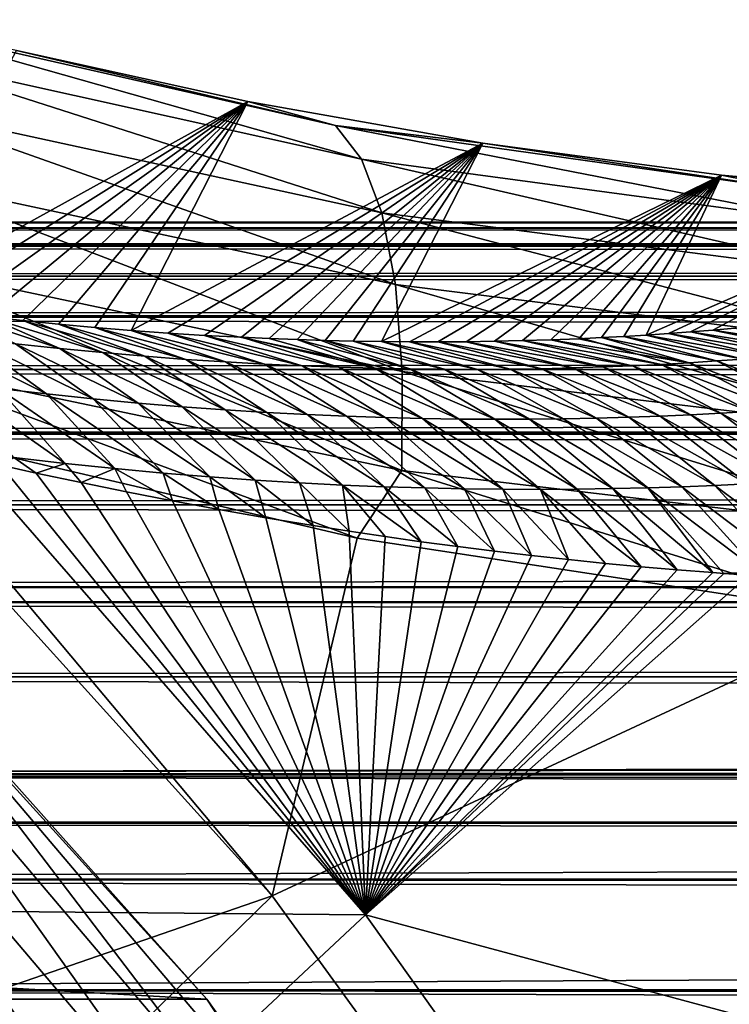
# Model space of a CAD drawing. Header units: metres. Extents: x -99 to 99, y -314 to 25.
# Tile 135 of 256: x -61.47 to -59.16, y 12.45 to 15.66. Entities that reach past the tile are written whole.
import ezdxf

# ---------------------------------------------------------------- set-up
doc = ezdxf.new("R2010")
doc.units = ezdxf.units.M
doc.layers.add('solid_K2442E1000C35', color=7, linetype='CONTINUOUS')

msp = doc.modelspace()

# ---------------------------------------------------------------- linework, layer by layer
at = {"layer": 'solid_K2442E1000C35'}
for points in [[(-61.965107, 15.659829, 103.915192), (-60.443939, 15.315322, 103.46714), (-61.483051, 15.559291, 103.397919)], [(-60.358841, 15.205068, 103.817253), (-60.443939, 15.315322, 103.46714), (-61.965107, 15.659829, 103.915192)], [(-61.91283, 15.549419, 104.271637), (-60.358841, 15.205068, 103.817253), (-61.965107, 15.659829, 103.915192)], [(-61.483051, 15.559291, 103.397919), (-60.729233, 15.392888, 103.167709), (-61.921669, 14.735024, 76.394615)], [(-60.443939, 15.315322, 103.46714), (-60.729233, 15.392888, 103.167709), (-61.483051, 15.559291, 103.397919)], [(-60.292732, 15.030352, 104.144478), (-60.358841, 15.205068, 103.817253), (-61.91283, 15.549419, 104.271637)], [(-61.883301, 15.375923, 104.604805), (-60.292732, 15.030352, 104.144478), (-61.91283, 15.549419, 104.271637)], [(-60.729233, 15.392888, 103.167709), (-61.808422, 14.71987, 76.705513), (-61.921669, 14.735024, 76.394615)], [(-60.247948, 14.797377, 104.43721), (-60.292732, 15.030352, 104.144478), (-61.883301, 15.375923, 104.604805)], [(-61.877563, 15.145495, 104.90287), (-60.247948, 14.797377, 104.43721), (-61.883301, 15.375923, 104.604805)], [(-60.729233, 15.392888, 103.167709), (-61.694244, 14.705583, 77.027435), (-61.808422, 14.71987, 76.705513)], [(-60.729233, 15.392888, 103.167709), (-61.579071, 14.692138, 77.35965), (-61.694244, 14.705583, 77.027435)], [(-60.729233, 15.392888, 103.167709), (-61.463001, 14.679597, 77.703072), (-61.579071, 14.692138, 77.35965)], [(-60.729233, 15.392888, 103.167709), (-61.34613, 14.668026, 78.058716), (-61.463001, 14.679597, 77.703072)], [(-60.729233, 15.392888, 103.167709), (-61.228447, 14.657432, 78.426598), (-61.34613, 14.668026, 78.058716)], [(-60.729233, 15.392888, 103.167709), (-61.109894, 14.64779, 78.806076), (-61.228447, 14.657432, 78.426598)], [(-60.729233, 15.392888, 103.167709), (-59.963299, 15.25728, 102.903717), (-61.109894, 14.64779, 78.806076)], [(-60.443939, 15.315322, 103.46714), (-59.963299, 15.25728, 102.903717), (-60.729233, 15.392888, 103.167709)], [(-60.443939, 15.315322, 103.46714), (-58.932819, 15.103774, 102.905937), (-59.963299, 15.25728, 102.903717)], [(-58.816566, 14.998364, 103.248497), (-58.932819, 15.103774, 102.905937), (-60.443939, 15.315322, 103.46714)], [(-60.358841, 15.205068, 103.817253), (-58.816566, 14.998364, 103.248497), (-60.443939, 15.315322, 103.46714)], [(-59.963299, 15.25728, 102.903717), (-60.990616, 14.639176, 79.198296), (-61.109894, 14.64779, 78.806076)], [(-59.963299, 15.25728, 102.903717), (-60.870754, 14.631662, 79.604454), (-60.990616, 14.639176, 79.198296)], [(-59.963299, 15.25728, 102.903717), (-60.750252, 14.62523, 80.024155), (-60.870754, 14.631662, 79.604454)], [(-59.963299, 15.25728, 102.903717), (-60.65942, 14.621102, 80.347504), (-60.750252, 14.62523, 80.024155)], [(-59.963299, 15.25728, 102.903717), (-60.568298, 14.617612, 80.678856), (-60.65942, 14.621102, 80.347504)], [(-59.963299, 15.25728, 102.903717), (-60.476974, 14.614793, 81.018784), (-60.568298, 14.617612, 80.678856)], [(-59.963299, 15.25728, 102.903717), (-60.38554, 14.612677, 81.367859), (-60.476974, 14.614793, 81.018784)], [(-59.963299, 15.25728, 102.903717), (-60.293861, 14.611217, 81.725319), (-60.38554, 14.612677, 81.367859)], [(-59.963299, 15.25728, 102.903717), (-59.185822, 15.153449, 102.60479), (-60.293861, 14.611217, 81.725319)], [(-58.932819, 15.103774, 102.905937), (-59.185822, 15.153449, 102.60479), (-59.963299, 15.25728, 102.903717)], [(-58.715446, 14.827321, 103.568642), (-58.816566, 14.998364, 103.248497), (-60.358841, 15.205068, 103.817253)], [(-60.292732, 15.030352, 104.144478), (-58.715446, 14.827321, 103.568642), (-60.358841, 15.205068, 103.817253)], [(-61.895824, 14.866317, 105.155258), (-60.226078, 14.514409, 104.685051), (-61.877563, 15.145495, 104.90287)], [(-60.226078, 14.514409, 104.685051), (-60.247948, 14.797377, 104.43721), (-61.877563, 15.145495, 104.90287)], [(-59.185822, 15.153449, 102.60479), (-60.201923, 14.610411, 82.091026), (-60.293861, 14.611217, 81.725319)], [(-59.185822, 15.153449, 102.60479), (-60.109863, 14.610297, 82.465698), (-60.201923, 14.610411, 82.091026)], [(-59.185822, 15.153449, 102.60479), (-60.017807, 14.610914, 82.850021), (-60.109863, 14.610297, 82.465698)], [(-59.185822, 15.153449, 102.60479), (-59.925884, 14.612297, 83.244682), (-60.017807, 14.610914, 82.850021)], [(-59.185822, 15.153449, 102.60479), (-59.833973, 14.614408, 83.649147), (-59.925884, 14.612297, 83.244682)], [(-59.185822, 15.153449, 102.60479), (-59.741978, 14.617217, 84.062859), (-59.833973, 14.614408, 83.649147)], [(-59.185822, 15.153449, 102.60479), (-59.650082, 14.620766, 84.486641), (-59.741978, 14.617217, 84.062859)], [(-59.185822, 15.153449, 102.60479), (-59.576763, 14.624166, 84.833466), (-59.650082, 14.620766, 84.486641)], [(-59.185822, 15.153449, 102.60479), (-59.503723, 14.628087, 85.187691), (-59.576763, 14.624166, 84.833466)], [(-59.185822, 15.153449, 102.60479), (-59.431049, 14.632541, 85.54966), (-59.503723, 14.628087, 85.187691)], [(-59.185822, 15.153449, 102.60479), (-58.397449, 15.082454, 102.269623), (-59.431049, 14.632541, 85.54966)], [(-58.932819, 15.103774, 102.905937), (-58.397449, 15.082454, 102.269623), (-59.185822, 15.153449, 102.60479)], [(-58.397449, 15.082454, 102.269623), (-59.358498, 14.63747, 85.918388), (-59.431049, 14.632541, 85.54966)], [(-58.397449, 15.082454, 102.269623), (-59.286072, 14.642871, 86.293861), (-59.358498, 14.63747, 85.918388)], [(-58.397449, 15.082454, 102.269623), (-59.213913, 14.648769, 86.676613), (-59.286072, 14.642871, 86.293861)], [(-58.397449, 15.082454, 102.269623), (-59.142147, 14.655189, 87.067184), (-59.213913, 14.648769, 86.676613)], [(-58.633034, 14.596714, 103.855003), (-58.715446, 14.827321, 103.568642), (-60.292732, 15.030352, 104.144478)], [(-60.247948, 14.797377, 104.43721), (-58.633034, 14.596714, 103.855003), (-60.292732, 15.030352, 104.144478)], [(-76.5, 15, 41), (-75.445061, 14.980345, 41.767639), (76.5, 15, 41)], [(75.445061, 14.980345, 40.232365), (-76.5, 15, 41), (76.5, 15, 41)], [(-75.445068, 14.980345, 40.232365), (-76.5, 15, 41), (75.445061, 14.980345, 40.232365)], [(-75.445068, 14.980345, 40.232365), (75.445061, 14.980345, 40.232365), (74.440598, 14.92485, 39.500381)], [(-74.440598, 14.92485, 39.500381), (-75.445068, 14.980345, 40.232365), (74.440598, 14.92485, 39.500381)], [(-75.445061, 14.980345, 41.767639), (75.445061, 14.980345, 41.767639), (76.5, 15, 41)], [(-75.445061, 14.980345, 41.767639), (-74.440727, 14.924859, 42.499531), (75.445061, 14.980345, 41.767639)], [(-74.440727, 14.924859, 42.499531), (74.440727, 14.924859, 42.499527), (75.445061, 14.980345, 41.767639)], [(-74.440727, 14.924859, 42.499531), (-74.398483, 14.921737, 42.530289), (74.440727, 14.924859, 42.499527)], [(-74.440598, 14.92485, 39.500381), (74.440598, 14.92485, 39.500381), (74.398499, 14.921738, 39.469719)], [(-74.398499, 14.921738, 39.469723), (-74.440598, 14.92485, 39.500381), (74.398499, 14.921738, 39.469719)], [(-74.398499, 14.921738, 39.469723), (74.398499, 14.921738, 39.469719), (73.360504, 14.824795, 38.714069)], [(-73.360504, 14.824795, 38.714073), (-74.398499, 14.921738, 39.469723), (73.360504, 14.824795, 38.714069)], [(-74.398483, 14.921737, 42.530289), (74.398491, 14.921737, 42.530285), (74.440727, 14.924859, 42.499527)], [(-74.398483, 14.921737, 42.530289), (-73.360489, 14.824792, 43.285942), (74.398491, 14.921737, 42.530285)], [(-73.360489, 14.824792, 43.285942), (73.360489, 14.824793, 43.285942), (74.398491, 14.921737, 42.530285)], [(-61.937439, 14.548297, 105.353012), (-60.227913, 14.191496, 104.879211), (-61.895824, 14.866317, 105.155258)], [(-60.227913, 14.191496, 104.879211), (-60.226078, 14.514409, 104.685051), (-61.895824, 14.866317, 105.155258)], [(-73.360504, 14.824795, 38.714073), (73.360504, 14.824795, 38.714069), (72.370422, 14.695506, 37.992992)], [(-72.370422, 14.695506, 37.992992), (-73.360504, 14.824795, 38.714073), (72.370422, 14.695506, 37.992992)], [(-73.360489, 14.824792, 43.285942), (-72.370537, 14.695523, 44.006927), (73.360489, 14.824793, 43.285942)], [(-72.370537, 14.695523, 44.006927), (72.370537, 14.695523, 44.006927), (73.360489, 14.824793, 43.285942)], [(-58.572254, 14.314729, 104.09742), (-58.633034, 14.596714, 103.855003), (-60.247948, 14.797377, 104.43721)], [(-60.226078, 14.514409, 104.685051), (-58.572254, 14.314729, 104.09742), (-60.247948, 14.797377, 104.43721)], [(-72.370537, 14.695523, 44.006927), (-72.337395, 14.690567, 44.031044), (72.370537, 14.695523, 44.006927)], [(-72.370422, 14.695506, 37.992992), (72.370422, 14.695506, 37.992992), (72.337418, 14.690571, 37.968971)], [(-72.337418, 14.690571, 37.968975), (-72.370422, 14.695506, 37.992992), (72.337418, 14.690571, 37.968971)], [(-72.337418, 14.690571, 37.968975), (72.337418, 14.690571, 37.968971), (71.332458, 14.520377, 37.237202)], [(-71.332458, 14.520377, 37.237202), (-72.337418, 14.690571, 37.968975), (71.332458, 14.520377, 37.237202)], [(-72.337395, 14.690567, 44.031044), (72.337395, 14.690567, 44.031044), (72.370537, 14.695523, 44.006927)], [(-72.337395, 14.690567, 44.031044), (-71.332428, 14.520371, 44.762821), (72.337395, 14.690567, 44.031044)], [(-71.332428, 14.520371, 44.762821), (71.332436, 14.520371, 44.762817), (72.337395, 14.690567, 44.031044)], [(-61.342125, 14.588773, 76.934624), (-61.694244, 14.705583, 77.027435), (-61.579071, 14.692138, 77.35965)], [(-61.48658, 14.604162, 76.530807), (-61.694244, 14.705583, 77.027435), (-61.342125, 14.588773, 76.934624)], [(-61.201603, 14.575285, 77.339951), (-61.579071, 14.692138, 77.35965), (-61.463001, 14.679597, 77.703072)], [(-61.342125, 14.588773, 76.934624), (-61.579071, 14.692138, 77.35965), (-61.201603, 14.575285, 77.339951)], [(-61.064831, 14.56356, 77.746658), (-61.463001, 14.679597, 77.703072), (-61.34613, 14.668026, 78.058716)], [(-61.201603, 14.575285, 77.339951), (-61.463001, 14.679597, 77.703072), (-61.064831, 14.56356, 77.746658)], [(-60.931656, 14.553488, 78.154671), (-61.34613, 14.668026, 78.058716), (-61.228447, 14.657432, 78.426598)], [(-61.064831, 14.56356, 77.746658), (-61.34613, 14.668026, 78.058716), (-60.931656, 14.553488, 78.154671)], [(-60.801941, 14.544959, 78.563889), (-61.228447, 14.657432, 78.426598), (-61.109894, 14.64779, 78.806076)], [(-60.931656, 14.553488, 78.154671), (-61.228447, 14.657432, 78.426598), (-60.801941, 14.544959, 78.563889)], [(-61.788139, 14.641285, 75.728271), (-61.385475, 14.440722, 75.849136), (-61.541782, 14.458805, 75.449242)], [(-61.788139, 14.641285, 75.728271), (-61.635181, 14.621613, 76.128639), (-61.385475, 14.440722, 75.849136)], [(-60.675545, 14.537868, 78.974228), (-61.109894, 14.64779, 78.806076), (-60.990616, 14.639176, 79.198296)], [(-60.801941, 14.544959, 78.563889), (-61.109894, 14.64779, 78.806076), (-60.675545, 14.537868, 78.974228)], [(-60.552334, 14.532113, 79.385605), (-60.990616, 14.639176, 79.198296), (-60.870754, 14.631662, 79.604454)], [(-60.675545, 14.537868, 78.974228), (-60.990616, 14.639176, 79.198296), (-60.552334, 14.532113, 79.385605)], [(-60.432217, 14.52762, 79.797958), (-60.870754, 14.631662, 79.604454), (-60.750252, 14.62523, 80.024155)], [(-60.552334, 14.532113, 79.385605), (-60.870754, 14.631662, 79.604454), (-60.432217, 14.52762, 79.797958)], [(-60.31509, 14.524311, 80.21125), (-60.750252, 14.62523, 80.024155), (-60.65942, 14.621102, 80.347504)], [(-60.432217, 14.52762, 79.797958), (-60.750252, 14.62523, 80.024155), (-60.31509, 14.524311, 80.21125)], [(-59.201813, 14.548193, 84.805519), (-59.576763, 14.624166, 84.833466), (-59.503723, 14.628087, 85.187691)], [(-59.114986, 14.554571, 85.226692), (-59.503723, 14.628087, 85.187691), (-59.431049, 14.632541, 85.54966)], [(-59.201813, 14.548193, 84.805519), (-59.503723, 14.628087, 85.187691), (-59.114986, 14.554571, 85.226692)], [(-59.03035, 14.561475, 85.648331), (-59.431049, 14.632541, 85.54966), (-59.358498, 14.63747, 85.918388)], [(-59.114986, 14.554571, 85.226692), (-59.431049, 14.632541, 85.54966), (-59.03035, 14.561475, 85.648331)], [(-58.947872, 14.568876, 86.070427), (-59.358498, 14.63747, 85.918388), (-59.286072, 14.642871, 86.293861)], [(-59.03035, 14.561475, 85.648331), (-59.358498, 14.63747, 85.918388), (-58.947872, 14.568876, 86.070427)], [(-58.867523, 14.576746, 86.49295), (-59.286072, 14.642871, 86.293861), (-59.213913, 14.648769, 86.676613)], [(-58.947872, 14.568876, 86.070427), (-59.286072, 14.642871, 86.293861), (-58.867523, 14.576746, 86.49295)], [(-58.789272, 14.585056, 86.915894), (-59.213913, 14.648769, 86.676613), (-59.142147, 14.655189, 87.067184)], [(-58.867523, 14.576746, 86.49295), (-59.213913, 14.648769, 86.676613), (-58.789272, 14.585056, 86.915894)], [(-61.635181, 14.621613, 76.128639), (-61.233734, 14.424864, 76.250603), (-61.385475, 14.440722, 75.849136)], [(-61.635181, 14.621613, 76.128639), (-61.48658, 14.604162, 76.530807), (-61.233734, 14.424864, 76.250603)], [(-61.48658, 14.604162, 76.530807), (-61.086334, 14.411069, 76.653519), (-61.233734, 14.424864, 76.250603)], [(-61.48658, 14.604162, 76.530807), (-61.342125, 14.588773, 76.934624), (-61.086334, 14.411069, 76.653519)], [(-60.31509, 14.524311, 80.21125), (-60.65942, 14.621102, 80.347504), (-60.568298, 14.617612, 80.678856)], [(-60.200863, 14.522114, 80.625404), (-60.568298, 14.617612, 80.678856), (-60.476974, 14.614793, 81.018784)], [(-60.31509, 14.524311, 80.21125), (-60.568298, 14.617612, 80.678856), (-60.200863, 14.522114, 80.625404)], [(-60.089439, 14.520952, 81.040375), (-60.476974, 14.614793, 81.018784), (-60.38554, 14.612677, 81.367859)], [(-60.200863, 14.522114, 80.625404), (-60.476974, 14.614793, 81.018784), (-60.089439, 14.520952, 81.040375)], [(-59.980743, 14.520765, 81.456108), (-60.38554, 14.612677, 81.367859), (-60.293861, 14.611217, 81.725319)], [(-60.089439, 14.520952, 81.040375), (-60.38554, 14.612677, 81.367859), (-59.980743, 14.520765, 81.456108)], [(-59.874706, 14.5215, 81.872581), (-60.293861, 14.611217, 81.725319), (-60.201923, 14.610411, 82.091026)], [(-59.980743, 14.520765, 81.456108), (-60.293861, 14.611217, 81.725319), (-59.874706, 14.5215, 81.872581)], [(-59.771263, 14.523102, 82.289749), (-60.201923, 14.610411, 82.091026), (-60.109863, 14.610297, 82.465698)], [(-59.874706, 14.5215, 81.872581), (-60.201923, 14.610411, 82.091026), (-59.771263, 14.523102, 82.289749)], [(-59.670353, 14.525517, 82.707581), (-60.109863, 14.610297, 82.465698), (-60.017807, 14.610914, 82.850021)], [(-59.771263, 14.523102, 82.289749), (-60.109863, 14.610297, 82.465698), (-59.670353, 14.525517, 82.707581)], [(-59.571911, 14.528696, 83.12603), (-60.017807, 14.610914, 82.850021), (-59.925884, 14.612297, 83.244682)], [(-59.670353, 14.525517, 82.707581), (-60.017807, 14.610914, 82.850021), (-59.571911, 14.528696, 83.12603)], [(-59.47588, 14.532591, 83.545074), (-59.925884, 14.612297, 83.244682), (-59.833973, 14.614408, 83.649147)], [(-59.571911, 14.528696, 83.12603), (-59.925884, 14.612297, 83.244682), (-59.47588, 14.532591, 83.545074)], [(-59.382214, 14.537165, 83.964691), (-59.833973, 14.614408, 83.649147), (-59.741978, 14.617217, 84.062859)], [(-59.47588, 14.532591, 83.545074), (-59.833973, 14.614408, 83.649147), (-59.382214, 14.537165, 83.964691)], [(-59.290874, 14.542378, 84.38485), (-59.741978, 14.617217, 84.062859), (-59.650082, 14.620766, 84.486641)], [(-59.382214, 14.537165, 83.964691), (-59.741978, 14.617217, 84.062859), (-59.290874, 14.542378, 84.38485)], [(-59.290874, 14.542378, 84.38485), (-59.650082, 14.620766, 84.486641), (-59.576763, 14.624166, 84.833466)], [(-59.290874, 14.542378, 84.38485), (-59.576763, 14.624166, 84.833466), (-59.201813, 14.548193, 84.805519)], [(-61.342125, 14.588773, 76.934624), (-60.943043, 14.399177, 77.057777), (-61.086334, 14.411069, 76.653519)], [(-61.342125, 14.588773, 76.934624), (-61.201603, 14.575285, 77.339951), (-60.943043, 14.399177, 77.057777)], [(-61.201603, 14.575285, 77.339951), (-60.803646, 14.389036, 77.463257), (-60.943043, 14.399177, 77.057777)], [(-61.201603, 14.575285, 77.339951), (-61.064831, 14.56356, 77.746658), (-60.803646, 14.389036, 77.463257)], [(-61.064831, 14.56356, 77.746658), (-60.667976, 14.380531, 77.869881), (-60.803646, 14.389036, 77.463257)], [(-61.064831, 14.56356, 77.746658), (-60.931656, 14.553488, 78.154671), (-60.667976, 14.380531, 77.869881)], [(-61.937439, 14.548297, 105.353012), (-61.935429, 14.335607, 105.432922), (-60.373062, 13.971522, 105.018562)], [(-61.937439, 14.548297, 105.353012), (-60.373062, 13.971522, 105.018562), (-60.227913, 14.191496, 104.879211)], [(-60.931656, 14.553488, 78.154671), (-60.535885, 14.373555, 78.27758), (-60.667976, 14.380531, 77.869881)], [(-60.931656, 14.553488, 78.154671), (-60.801941, 14.544959, 78.563889), (-60.535885, 14.373555, 78.27758)], [(-60.801941, 14.544959, 78.563889), (-60.40723, 14.368001, 78.686279), (-60.535885, 14.373555, 78.27758)], [(-60.801941, 14.544959, 78.563889), (-60.675545, 14.537868, 78.974228), (-60.40723, 14.368001, 78.686279)], [(-60.675545, 14.537868, 78.974228), (-60.281857, 14.363766, 79.095917), (-60.40723, 14.368001, 78.686279)], [(-60.675545, 14.537868, 78.974228), (-60.552334, 14.532113, 79.385605), (-60.281857, 14.363766, 79.095917)], [(-60.552334, 14.532113, 79.385605), (-60.159653, 14.360766, 79.506424), (-60.281857, 14.363766, 79.095917)], [(-60.552334, 14.532113, 79.385605), (-60.432217, 14.52762, 79.797958), (-60.159653, 14.360766, 79.506424)], [(-59.670353, 14.525517, 82.707581), (-59.571911, 14.528696, 83.12603), (-59.284969, 14.372924, 82.816895)], [(-59.571911, 14.528696, 83.12603), (-59.47588, 14.532591, 83.545074), (-59.187347, 14.378089, 83.233475)], [(-59.571911, 14.528696, 83.12603), (-59.187347, 14.378089, 83.233475), (-59.284969, 14.372924, 82.816895)], [(-59.47588, 14.532591, 83.545074), (-59.382214, 14.537165, 83.964691), (-59.092121, 14.383904, 83.650574)], [(-59.47588, 14.532591, 83.545074), (-59.092121, 14.383904, 83.650574), (-59.187347, 14.378089, 83.233475)], [(-59.382214, 14.537165, 83.964691), (-59.290874, 14.542378, 84.38485), (-58.999249, 14.390332, 84.068169)], [(-59.382214, 14.537165, 83.964691), (-58.999249, 14.390332, 84.068169), (-59.092121, 14.383904, 83.650574)], [(-59.290874, 14.542378, 84.38485), (-59.201813, 14.548193, 84.805519), (-58.90868, 14.397335, 84.486252)], [(-59.290874, 14.542378, 84.38485), (-58.90868, 14.397335, 84.486252), (-58.999249, 14.390332, 84.068169)], [(-59.201813, 14.548193, 84.805519), (-59.114986, 14.554571, 85.226692), (-58.82037, 14.404876, 84.904785)], [(-59.201813, 14.548193, 84.805519), (-58.82037, 14.404876, 84.904785), (-58.90868, 14.397335, 84.486252)], [(-71.332458, 14.520377, 37.237202), (71.332458, 14.520377, 37.237202), (70.349258, 14.315803, 36.521408)], [(-70.349266, 14.315804, 36.521412), (-71.332458, 14.520377, 37.237202), (70.349258, 14.315803, 36.521408)], [(-71.332428, 14.520371, 44.762821), (-70.349228, 14.315795, 45.478615), (71.332436, 14.520371, 44.762817)], [(-70.349228, 14.315795, 45.478615), (70.349228, 14.315796, 45.478615), (71.332436, 14.520371, 44.762817)], [(-60.432217, 14.52762, 79.797958), (-60.04052, 14.358928, 79.917763), (-60.159653, 14.360766, 79.506424)], [(-60.432217, 14.52762, 79.797958), (-60.31509, 14.524311, 80.21125), (-60.04052, 14.358928, 79.917763)], [(-60.31509, 14.524311, 80.21125), (-59.924362, 14.358178, 80.329887), (-60.04052, 14.358928, 79.917763)], [(-60.31509, 14.524311, 80.21125), (-60.200863, 14.522114, 80.625404), (-59.924362, 14.358178, 80.329887)], [(-60.227913, 14.191496, 104.879211), (-58.535278, 13.991374, 104.287285), (-60.226078, 14.514409, 104.685051)], [(-58.535278, 13.991374, 104.287285), (-58.572254, 14.314729, 104.09742), (-60.226078, 14.514409, 104.685051)], [(-60.200863, 14.522114, 80.625404), (-59.811073, 14.358443, 80.742752), (-59.924362, 14.358178, 80.329887)], [(-60.200863, 14.522114, 80.625404), (-60.089439, 14.520952, 81.040375), (-59.811073, 14.358443, 80.742752)], [(-60.089439, 14.520952, 81.040375), (-59.700565, 14.359656, 81.156319), (-59.811073, 14.358443, 80.742752)], [(-60.089439, 14.520952, 81.040375), (-59.980743, 14.520765, 81.456108), (-59.700565, 14.359656, 81.156319)], [(-59.980743, 14.520765, 81.456108), (-59.874706, 14.5215, 81.872581), (-59.59277, 14.361763, 81.570541)], [(-59.980743, 14.520765, 81.456108), (-59.59277, 14.361763, 81.570541), (-59.700565, 14.359656, 81.156319)], [(-59.874706, 14.5215, 81.872581), (-59.771263, 14.523102, 82.289749), (-59.487617, 14.364711, 81.985397)], [(-59.874706, 14.5215, 81.872581), (-59.487617, 14.364711, 81.985397), (-59.59277, 14.361763, 81.570541)], [(-59.771263, 14.523102, 82.289749), (-59.670353, 14.525517, 82.707581), (-59.38504, 14.368448, 82.400864)], [(-59.771263, 14.523102, 82.289749), (-59.38504, 14.368448, 82.400864), (-59.487617, 14.364711, 81.985397)], [(-59.670353, 14.525517, 82.707581), (-59.284969, 14.372924, 82.816895), (-59.38504, 14.368448, 82.400864)], [(-61.32465, 14.214302, 75.215981), (-61.702923, 14.479295, 75.051056), (-61.541782, 14.458805, 75.449242)], [(-61.491848, 14.233677, 74.812279), (-61.702923, 14.479295, 75.051056), (-61.32465, 14.214302, 75.215981)], [(-61.162663, 14.197427, 75.621193), (-61.541782, 14.458805, 75.449242), (-61.385475, 14.440722, 75.849136)], [(-61.32465, 14.214302, 75.215981), (-61.541782, 14.458805, 75.449242), (-61.162663, 14.197427, 75.621193)], [(-61.005577, 14.18284, 76.027786), (-61.385475, 14.440722, 75.849136), (-61.233734, 14.424864, 76.250603)], [(-61.162663, 14.197427, 75.621193), (-61.385475, 14.440722, 75.849136), (-61.005577, 14.18284, 76.027786)], [(-60.853134, 14.170373, 76.435669), (-61.233734, 14.424864, 76.250603), (-61.086334, 14.411069, 76.653519)], [(-61.005577, 14.18284, 76.027786), (-61.233734, 14.424864, 76.250603), (-60.853134, 14.170373, 76.435669)], [(-60.705082, 14.159856, 76.844749), (-61.086334, 14.411069, 76.653519), (-60.943043, 14.399177, 77.057777)], [(-60.853134, 14.170373, 76.435669), (-61.086334, 14.411069, 76.653519), (-60.705082, 14.159856, 76.844749)], [(-60.650112, 12.805731, 105.459549), (-62.067165, 14.372045, 105.46331), (-64.384293, 11.516836, 106.922951)], [(-61.935429, 14.335607, 105.432922), (-62.067165, 14.372045, 105.46331), (-60.650112, 12.805731, 105.459549)], [(-60.561172, 14.151129, 77.254913), (-60.943043, 14.399177, 77.057777), (-60.803646, 14.389036, 77.463257)], [(-60.705082, 14.159856, 76.844749), (-60.943043, 14.399177, 77.057777), (-60.561172, 14.151129, 77.254913)], [(-60.421215, 14.144061, 77.666107), (-60.803646, 14.389036, 77.463257), (-60.667976, 14.380531, 77.869881)], [(-60.561172, 14.151129, 77.254913), (-60.803646, 14.389036, 77.463257), (-60.421215, 14.144061, 77.666107)], [(-60.285046, 14.138543, 78.078262), (-60.667976, 14.380531, 77.869881), (-60.535885, 14.373555, 78.27758)], [(-60.421215, 14.144061, 77.666107), (-60.667976, 14.380531, 77.869881), (-60.285046, 14.138543, 78.078262)], [(-60.1525, 14.134463, 78.491318), (-60.535885, 14.373555, 78.27758), (-60.40723, 14.368001, 78.686279)], [(-60.285046, 14.138543, 78.078262), (-60.535885, 14.373555, 78.27758), (-60.1525, 14.134463, 78.491318)], [(-59.102024, 14.148223, 82.241768), (-59.487617, 14.364711, 81.985397), (-59.38504, 14.368448, 82.400864)], [(-58.999401, 14.154135, 82.661514), (-59.38504, 14.368448, 82.400864), (-59.284969, 14.372924, 82.816895)], [(-59.102024, 14.148223, 82.241768), (-59.38504, 14.368448, 82.400864), (-58.999401, 14.154135, 82.661514)], [(-58.899319, 14.160722, 83.081764), (-59.284969, 14.372924, 82.816895), (-59.187347, 14.378089, 83.233475)], [(-58.999401, 14.154135, 82.661514), (-59.284969, 14.372924, 82.816895), (-58.899319, 14.160722, 83.081764)], [(-58.801723, 14.167941, 83.502495), (-59.187347, 14.378089, 83.233475), (-59.092121, 14.383904, 83.650574)], [(-58.899319, 14.160722, 83.081764), (-59.187347, 14.378089, 83.233475), (-58.801723, 14.167941, 83.502495)], [(-60.023422, 14.131715, 78.905212), (-60.40723, 14.368001, 78.686279), (-60.281857, 14.363766, 79.095917)], [(-60.1525, 14.134463, 78.491318), (-60.40723, 14.368001, 78.686279), (-60.023422, 14.131715, 78.905212)], [(-59.897671, 14.130205, 79.319901), (-60.281857, 14.363766, 79.095917), (-60.159653, 14.360766, 79.506424)], [(-60.023422, 14.131715, 78.905212), (-60.281857, 14.363766, 79.095917), (-59.897671, 14.130205, 79.319901)], [(-59.775146, 14.129858, 79.735344), (-60.159653, 14.360766, 79.506424), (-60.04052, 14.358928, 79.917763)], [(-59.897671, 14.130205, 79.319901), (-60.159653, 14.360766, 79.506424), (-59.775146, 14.129858, 79.735344)], [(-59.655735, 14.130599, 80.151505), (-60.04052, 14.358928, 79.917763), (-59.924362, 14.358178, 80.329887)], [(-59.775146, 14.129858, 79.735344), (-60.04052, 14.358928, 79.917763), (-59.655735, 14.130599, 80.151505)], [(-59.539337, 14.132353, 80.568336), (-59.924362, 14.358178, 80.329887), (-59.811073, 14.358443, 80.742752)], [(-59.655735, 14.130599, 80.151505), (-59.924362, 14.358178, 80.329887), (-59.539337, 14.132353, 80.568336)], [(-59.425838, 14.135048, 80.985809), (-59.811073, 14.358443, 80.742752), (-59.700565, 14.359656, 81.156319)], [(-59.539337, 14.132353, 80.568336), (-59.811073, 14.358443, 80.742752), (-59.425838, 14.135048, 80.985809)], [(-59.31517, 14.138626, 81.403885), (-59.700565, 14.359656, 81.156319), (-59.59277, 14.361763, 81.570541)], [(-59.425838, 14.135048, 80.985809), (-59.700565, 14.359656, 81.156319), (-59.31517, 14.138626, 81.403885)], [(-59.207256, 14.143036, 81.822548), (-59.59277, 14.361763, 81.570541), (-59.487617, 14.364711, 81.985397)], [(-59.31517, 14.138626, 81.403885), (-59.59277, 14.361763, 81.570541), (-59.207256, 14.143036, 81.822548)], [(-59.207256, 14.143036, 81.822548), (-59.487617, 14.364711, 81.985397), (-59.102024, 14.148223, 82.241768)], [(-70.349266, 14.315804, 36.521412), (70.349258, 14.315803, 36.521408), (70.321342, 14.309428, 36.501083)], [(-70.321342, 14.309428, 36.501083), (-70.349266, 14.315804, 36.521412), (70.321342, 14.309428, 36.501083)], [(-70.349228, 14.315795, 45.478615), (-70.321442, 14.309451, 45.498844), (70.349228, 14.315796, 45.478615)], [(-70.321442, 14.309451, 45.498844), (70.321442, 14.309451, 45.498844), (70.349228, 14.315796, 45.478615)], [(-70.321442, 14.309451, 45.498844), (-69.393562, 14.079169, 46.174648), (70.321442, 14.309451, 45.498844)], [(-70.321342, 14.309428, 36.501083), (70.321342, 14.309428, 36.501083), (69.393593, 14.079179, 35.825378)], [(-69.3936, 14.07918, 35.825382), (-70.321342, 14.309428, 36.501083), (69.393593, 14.079179, 35.825378)], [(-69.393562, 14.079169, 46.174648), (69.393562, 14.07917, 46.174644), (70.321442, 14.309451, 45.498844)], [(-60.373062, 13.971522, 105.018562), (-61.935429, 14.335607, 105.432922), (-60.650112, 12.805731, 105.459549)], [(-61.6474, 14.234324, 74.40078), (-60.34576, 12.744078, 74.414452), (-63.066658, 12.769343, 67.748955)], [(-61.534, 14.208611, 74.634491), (-60.34576, 12.744078, 74.414452), (-61.6474, 14.234324, 74.40078)], [(-61.491848, 14.233677, 74.812279), (-61.419453, 14.183226, 74.875549), (-61.534, 14.208611, 74.634491)], [(-61.534, 14.208611, 74.634491), (-61.419453, 14.183226, 74.875549), (-60.34576, 12.744078, 74.414452)], [(-61.491848, 14.233677, 74.812279), (-61.32465, 14.214302, 75.215981), (-61.419453, 14.183226, 74.875549)], [(-61.32465, 14.214302, 75.215981), (-61.273102, 14.151904, 75.191605), (-61.419453, 14.183226, 74.875549)], [(-61.32465, 14.214302, 75.215981), (-61.162663, 14.197427, 75.621193), (-61.273102, 14.151904, 75.191605)], [(-61.419453, 14.183226, 74.875549), (-61.273102, 14.151904, 75.191605), (-60.34576, 12.744078, 74.414452)], [(-61.162663, 14.197427, 75.621193), (-61.125008, 14.121782, 75.521576), (-61.273102, 14.151904, 75.191605)], [(-61.162663, 14.197427, 75.621193), (-60.975224, 14.092855, 75.865738), (-61.125008, 14.121782, 75.521576)], [(-61.162663, 14.197427, 75.621193), (-61.005577, 14.18284, 76.027786), (-60.975224, 14.092855, 75.865738)], [(-61.005577, 14.18284, 76.027786), (-60.823818, 14.064719, 76.223328), (-60.975224, 14.092855, 75.865738)], [(-61.005577, 14.18284, 76.027786), (-60.853134, 14.170373, 76.435669), (-60.823818, 14.064719, 76.223328)], [(-60.227913, 14.191496, 104.879211), (-60.373062, 13.971522, 105.018562), (-58.696236, 13.715619, 104.464394)], [(-60.227913, 14.191496, 104.879211), (-58.696236, 13.715619, 104.464394), (-58.535278, 13.991374, 104.287285)], [(-61.273102, 14.151904, 75.191605), (-61.125008, 14.121782, 75.521576), (-60.34576, 12.744078, 74.414452)], [(-60.853134, 14.170373, 76.435669), (-60.670849, 14.037759, 76.59568), (-60.823818, 14.064719, 76.223328)], [(-60.853134, 14.170373, 76.435669), (-60.705082, 14.159856, 76.844749), (-60.670849, 14.037759, 76.59568)], [(-60.705082, 14.159856, 76.844749), (-60.516376, 14.012369, 76.984138), (-60.670849, 14.037759, 76.59568)], [(-60.705082, 14.159856, 76.844749), (-60.561172, 14.151129, 77.254913), (-60.516376, 14.012369, 76.984138)], [(-60.561172, 14.151129, 77.254913), (-60.399609, 13.994138, 77.285622), (-60.516376, 14.012369, 76.984138)], [(-60.561172, 14.151129, 77.254913), (-60.421215, 14.144061, 77.666107), (-60.399609, 13.994138, 77.285622)], [(-60.421215, 14.144061, 77.666107), (-60.163868, 13.959567, 77.914856), (-60.282101, 13.976476, 77.595627)], [(-60.421215, 14.144061, 77.666107), (-60.285046, 14.138543, 78.078262), (-60.163868, 13.959567, 77.914856)], [(-60.421215, 14.144061, 77.666107), (-60.282101, 13.976476, 77.595627), (-60.399609, 13.994138, 77.285622)], [(-59.207256, 14.143036, 81.822548), (-59.102024, 14.148223, 82.241768), (-58.846985, 13.873216, 82.168182)], [(-60.863178, 12.469543, -4), (-92.136826, 12.469543, -4), (-90.642136, 14.142136, -4)], [(-60.863178, 12.469543, -4), (-90.642136, 14.142136, -4), (-62.357864, 14.142136, -4)], [(-62.357864, 14.142136, -4), (-62.357864, 14.142136, -2.5), (-60.863369, 12.469796, -2.5)], [(-62.007278, 13.728233, -2.068888), (-60.863369, 12.469796, -2.5), (-62.357864, 14.142136, -2.5)], [(-60.863178, 12.469543, -4), (-62.357864, 14.142136, -4), (-60.863369, 12.469796, -2.5)], [(-61.125008, 14.121782, 75.521576), (-60.975224, 14.092855, 75.865738), (-60.34576, 12.744078, 74.414452)], [(-60.285046, 14.138543, 78.078262), (-60.04493, 13.943593, 78.244003), (-60.163868, 13.959567, 77.914856)], [(-60.285046, 14.138543, 78.078262), (-60.1525, 14.134463, 78.491318), (-60.04493, 13.943593, 78.244003)], [(-60.1525, 14.134463, 78.491318), (-59.925323, 13.928705, 78.583687), (-60.04493, 13.943593, 78.244003)], [(-60.1525, 14.134463, 78.491318), (-60.023422, 14.131715, 78.905212), (-59.925323, 13.928705, 78.583687)], [(-60.023422, 14.131715, 78.905212), (-59.805149, 13.914548, 78.932983), (-59.925323, 13.928705, 78.583687)], [(-60.023422, 14.131715, 78.905212), (-59.897671, 14.130205, 79.319901), (-59.805149, 13.914548, 78.932983)], [(-59.897671, 14.130205, 79.319901), (-59.684444, 13.901097, 79.292007), (-59.805149, 13.914548, 78.932983)], [(-59.897671, 14.130205, 79.319901), (-59.775146, 14.129858, 79.735344), (-59.684444, 13.901097, 79.292007)], [(-59.775146, 14.129858, 79.735344), (-59.655735, 14.130599, 80.151505), (-59.446991, 13.877584, 80.025307)], [(-59.775146, 14.129858, 79.735344), (-59.446991, 13.877584, 80.025307), (-59.563232, 13.888551, 79.661598)], [(-59.775146, 14.129858, 79.735344), (-59.563232, 13.888551, 79.661598), (-59.684444, 13.901097, 79.292007)], [(-59.655735, 14.130599, 80.151505), (-59.539337, 14.132353, 80.568336), (-59.330345, 13.867754, 80.400078)], [(-59.655735, 14.130599, 80.151505), (-59.330345, 13.867754, 80.400078), (-59.446991, 13.877584, 80.025307)], [(-59.539337, 14.132353, 80.568336), (-59.425838, 14.135048, 80.985809), (-59.213425, 13.858685, 80.784805)], [(-59.539337, 14.132353, 80.568336), (-59.213425, 13.858685, 80.784805), (-59.330345, 13.867754, 80.400078)], [(-59.425838, 14.135048, 80.985809), (-59.31517, 14.138626, 81.403885), (-59.064266, 13.860936, 81.326233)], [(-59.425838, 14.135048, 80.985809), (-59.177788, 13.856061, 80.903893), (-59.213425, 13.858685, 80.784805)], [(-59.425838, 14.135048, 80.985809), (-59.064266, 13.860936, 81.326233), (-59.177788, 13.856061, 80.903893)], [(-59.31517, 14.138626, 81.403885), (-59.207256, 14.143036, 81.822548), (-58.954247, 13.866697, 81.746956)], [(-59.31517, 14.138626, 81.403885), (-58.954247, 13.866697, 81.746956), (-59.064266, 13.860936, 81.326233)], [(-59.207256, 14.143036, 81.822548), (-58.846985, 13.873216, 82.168182), (-58.954247, 13.866697, 81.746956)], [(-60.975224, 14.092855, 75.865738), (-60.823818, 14.064719, 76.223328), (-60.34576, 12.744078, 74.414452)], [(-69.3936, 14.07918, 35.825382), (69.393593, 14.079179, 35.825378), (68.467392, 13.812672, 35.151062)], [(-68.467392, 13.812674, 35.151062), (-69.3936, 14.07918, 35.825382), (68.467392, 13.812672, 35.151062)], [(-69.393562, 14.079169, 46.174648), (-68.467354, 13.812661, 46.848965), (69.393562, 14.07917, 46.174644)], [(-68.467354, 13.812661, 46.848965), (68.467354, 13.812662, 46.848961), (69.393562, 14.07917, 46.174644)], [(-60.823818, 14.064719, 76.223328), (-60.670849, 14.037759, 76.59568), (-60.34576, 12.744078, 74.414452)], [(-60.670849, 14.037759, 76.59568), (-60.516376, 14.012369, 76.984138), (-60.34576, 12.744078, 74.414452)], [(-60.516376, 14.012369, 76.984138), (-60.399609, 13.994138, 77.285622), (-60.34576, 12.744078, 74.414452)], [(-60.399609, 13.994138, 77.285622), (-60.282101, 13.976476, 77.595627), (-60.34576, 12.744078, 74.414452)], [(-58.696236, 13.715619, 104.464394), (-60.373062, 13.971522, 105.018562), (-60.650112, 12.805731, 105.459549)], [(-60.282101, 13.976476, 77.595627), (-60.163868, 13.959567, 77.914856), (-60.34576, 12.744078, 74.414452)], [(-60.163868, 13.959567, 77.914856), (-60.04493, 13.943593, 78.244003), (-60.34576, 12.744078, 74.414452)], [(-60.04493, 13.943593, 78.244003), (-59.925323, 13.928705, 78.583687), (-60.34576, 12.744078, 74.414452)], [(-59.925323, 13.928705, 78.583687), (-59.805149, 13.914548, 78.932983), (-60.34576, 12.744078, 74.414452)], [(-59.805149, 13.914548, 78.932983), (-59.684444, 13.901097, 79.292007), (-60.34576, 12.744078, 74.414452)], [(-59.684444, 13.901097, 79.292007), (-59.563232, 13.888551, 79.661598), (-60.34576, 12.744078, 74.414452)], [(-59.563232, 13.888551, 79.661598), (-59.446991, 13.877584, 80.025307), (-60.34576, 12.744078, 74.414452)], [(-59.446991, 13.877584, 80.025307), (-59.330345, 13.867754, 80.400078), (-60.34576, 12.744078, 74.414452)], [(-59.330345, 13.867754, 80.400078), (-59.213425, 13.858685, 80.784805), (-60.34576, 12.744078, 74.414452)], [(-59.213425, 13.858685, 80.784805), (-59.177788, 13.856061, 80.903893), (-60.34576, 12.744078, 74.414452)], [(-59.177788, 13.856061, 80.903893), (-59.096291, 13.850352, 81.179626), (-60.34576, 12.744078, 74.414452)], [(-59.064266, 13.860936, 81.326233), (-59.096291, 13.850352, 81.179626), (-59.177788, 13.856061, 80.903893)], [(-59.096291, 13.850352, 81.179626), (-57.811195, 12.061772, 81.183411), (-60.34576, 12.744078, 74.414452)], [(-68.467392, 13.812674, 35.151062), (68.467392, 13.812672, 35.151062), (68.302666, 13.761244, 35.031067)], [(-68.302666, 13.761243, 35.031067), (-68.467392, 13.812674, 35.151062), (68.302666, 13.761244, 35.031067)], [(-68.467354, 13.812661, 46.848965), (-68.30275, 13.761271, 46.968872), (68.467354, 13.812662, 46.848961)], [(-68.30275, 13.761271, 46.968872), (68.30275, 13.761271, 46.968872), (68.467354, 13.812662, 46.848961)], [(-68.30275, 13.761271, 46.968872), (-67.57444, 13.518928, 47.499123), (68.30275, 13.761271, 46.968872)], [(-68.302666, 13.761243, 35.031067), (68.302666, 13.761244, 35.031067), (67.574478, 13.518941, 34.500904)], [(-67.574478, 13.518943, 34.500908), (-68.302666, 13.761243, 35.031067), (67.574478, 13.518941, 34.500904)], [(-67.57444, 13.518928, 47.499123), (67.57444, 13.518929, 47.499119), (68.30275, 13.761271, 46.968872)], [(-62.007278, 13.728233, -2.068888), (-62.088898, 13.650921, -1.64741), (-60.697453, 12.012784, -1.64741)], [(-60.607952, 12.080819, -2.068888), (-60.863369, 12.469796, -2.5), (-62.007278, 13.728233, -2.068888)], [(-60.607952, 12.080819, -2.068888), (-62.007278, 13.728233, -2.068888), (-60.697453, 12.012784, -1.64741)], [(-58.696236, 13.715619, 104.464394), (-60.650112, 12.805731, 105.459549), (-59.406487, 11.091327, 105.459549)], [(-57.793015, 13.634021, 104.118866), (-58.696236, 13.715619, 104.464394), (-59.406487, 11.091327, 105.459549)], [(-62.088898, 13.650921, -1.64741), (-62.222462, 13.524404, -1.25189), (-60.84391, 11.901449, -1.25189)], [(-60.697453, 12.012784, -1.64741), (-62.088898, 13.650921, -1.64741), (-60.84391, 11.901449, -1.25189)], [(-56.831402, 13.590055, 103.714195), (-57.793015, 13.634021, 104.118866), (-59.406487, 11.091327, 105.459549)], [(-55.795956, 11.953486, 103.714195), (-56.831402, 13.590055, 103.714195), (-59.406487, 11.091327, 105.459549)], [(-67.574478, 13.518943, 34.500908), (67.574478, 13.518941, 34.500904), (66.716614, 13.200458, 33.876244)], [(-66.716621, 13.200459, 33.876247), (-67.574478, 13.518943, 34.500908), (66.716614, 13.200458, 33.876244)], [(0.000076, 13.355863, 47.827953), (67.57444, 13.518929, 47.499119), (-67.57444, 13.518928, 47.499123)], [(-67.57444, 13.518928, 47.499123), (-66.716576, 13.200441, 48.123787), (0.000076, 13.355863, 47.827953)], [(-62.222462, 13.524404, -1.25189), (-62.403904, 13.352532, -0.894368), (-61.042873, 11.750203, -0.894368)], [(-60.84391, 11.901449, -1.25189), (-62.222462, 13.524404, -1.25189), (-61.042873, 11.750203, -0.894368)], [(-1.059456, 13.328197, 47.881798), (0.000076, 13.355863, 47.827953), (-66.716576, 13.200441, 48.123787)], [(-62.403904, 13.352532, -0.894368), (-62.627697, 13.140542, -0.585731), (-61.288277, 11.563652, -0.585731)], [(-61.042873, 11.750203, -0.894368), (-62.403904, 13.352532, -0.894368), (-61.288277, 11.563652, -0.585731)], [(-2.149177, 13.241399, 48.047367), (-1.059456, 13.328197, 47.881798), (-66.716576, 13.200441, 48.123787)], [(-3.299616, 13.082698, 48.33778), (-2.149177, 13.241399, 48.047367), (-66.716576, 13.200441, 48.123787)], [(-66.716621, 13.200459, 33.876247), (66.716614, 13.200458, 33.876244), (66.325417, 13.042691, 33.591343)], [(-66.325417, 13.042691, 33.591343), (-66.716621, 13.200459, 33.876247), (66.325417, 13.042691, 33.591343)], [(-3.299616, 13.082698, 48.33778), (-66.716576, 13.200441, 48.123787), (-66.325485, 13.04272, 48.408607)], [(-61.288277, 11.563652, -0.585731), (-62.627697, 13.140542, -0.585731), (-61.572655, 11.347474, -0.335373)], [(-3.299616, 13.082698, 48.33778), (-66.325485, 13.04272, 48.408607), (-65.895203, 12.859694, 48.721935)], [(-4.535922, 12.830316, 48.770649), (-3.299616, 13.082698, 48.33778), (-65.895203, 12.859694, 48.721935)], [(-66.325417, 13.042691, 33.591343), (66.325417, 13.042691, 33.591343), (65.895241, 12.859712, 33.278095)], [(-65.895248, 12.859714, 33.278099), (-66.325417, 13.042691, 33.591343), (65.895241, 12.859712, 33.278095)], [(-65.895248, 12.859714, 33.278099), (65.895241, 12.859712, 33.278095), (65.111824, 12.499469, 32.707638)], [(-65.111832, 12.499472, 32.707642), (-65.895248, 12.859714, 33.278099), (65.111824, 12.499469, 32.707638)], [(-4.535922, 12.830316, 48.770649), (-65.895203, 12.859694, 48.721935), (-65.111786, 12.499448, 49.292393)], [(-5.877529, 12.450216, 49.366131), (-4.535922, 12.830316, 48.770649), (-65.111786, 12.499448, 49.292393)], [(-60.650112, 12.805731, 105.459549), (-64.384293, 11.516836, 106.922951), (-63.281319, 10.232021, 106.922951)], [(-59.406487, 11.091327, 105.459549), (-60.650112, 12.805731, 105.459549), (-63.281319, 10.232021, 106.922951)], [(-60.34576, 12.744078, 74.414452), (-61.843727, 11.344799, 67.748955), (-63.066658, 12.769343, 67.748955)], [(-60.34576, 12.744078, 74.414452), (-59.196087, 11.133083, 74.414452), (-61.843727, 11.344799, 67.748955)], [(-57.811195, 12.061772, 81.183411), (-59.196087, 11.133083, 74.414452), (-60.34576, 12.744078, 74.414452)], [(-65.111832, 12.499472, 32.707642), (65.111824, 12.499469, 32.707638), (64.40461, 12.142194, 32.19278)], [(-64.40461, 12.142194, 32.19278), (-65.111832, 12.499472, 32.707642), (64.40461, 12.142194, 32.19278)], [(-5.877529, 12.450216, 49.366131), (-65.111786, 12.499448, 49.292393), (-64.404663, 12.142223, 49.807178)], [(-59.565697, 10.640945, -4), (-93.434303, 10.640945, -4), (-92.136826, 12.469543, -4)], [(-59.565697, 10.640945, -4), (-92.136826, 12.469543, -4), (-60.863178, 12.469543, -4)], [(-60.863178, 12.469543, -4), (-60.863369, 12.469796, -2.5), (-59.565517, 10.640641, -2.5)], [(-60.607952, 12.080819, -2.068888), (-59.565517, 10.640641, -2.5), (-60.863369, 12.469796, -2.5)], [(-59.565697, 10.640945, -4), (-60.863178, 12.469543, -4), (-59.565517, 10.640641, -2.5)]]:
    msp.add_3dface(points, dxfattribs=at)

doc.saveas('drawing.dxf')
